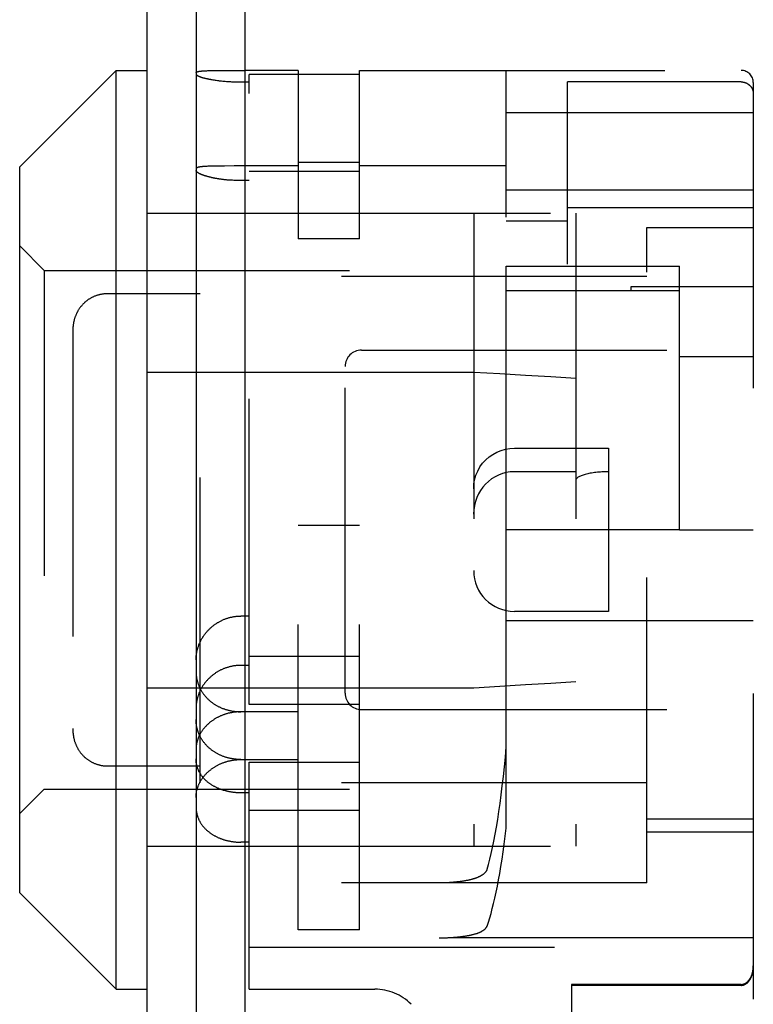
# Model space of a CAD drawing. Header units: inches. Extents: x 0 to 68, y 0 to 44.
# Tile 9 of 15: x 40.4 to 41.3, y 18.6 to 19.8. Entities that reach past the tile are written whole.
import ezdxf

# ---------------------------------------------------------------- set-up
doc = ezdxf.new("R2010")
doc.units = ezdxf.units.IN
doc.header["$LTSCALE"] = 3.74
doc.header["$MEASUREMENT"] = 0
doc.linetypes.add('HIDDEN', pattern=[0.2, 0.1, -0.1])
doc.layers.get('0').update_dxf_attribs({"linetype": 'CONTINUOUS'})
doc.layers.add('02___PRT_ALL_AXES', color=7, linetype='CONTINUOUS')
doc.layers.add('DEFAULT_2', color=8, linetype='HIDDEN')

msp = doc.modelspace()

# ---------------------------------------------------------------- linework, layer by layer
at = {"color": 3, "linetype": 'Continuous'}
for p, q in [((40.5757, 17.6263), (40.5757, 26.5592)), ((40.6957, 18.1448), (40.6957, 26.0625))]:
    msp.add_line(p, q, dxfattribs=at)
at = {"color": 7, "linetype": 'Continuous'}
for p, q in [((40.6357, 26.5688), (40.6357, 17.6263)), ((40.4197, 19.6068), (40.5377, 19.7248)), ((40.5377, 18.5998), (40.5377, 19.7248)), ((40.5377, 19.7248), (40.5757, 19.7248)), ((40.644, 19.7242), (40.6449, 19.7242)), ((40.6449, 19.7242), (40.6459, 19.7243)), ((40.6459, 19.7243), (40.6469, 19.7243)), ((40.6469, 19.7243), (40.6479, 19.7244)), ((40.6479, 19.7244), (40.6489, 19.7244)), ((40.6489, 19.7244), (40.65, 19.7245)), ((40.65, 19.7245), (40.6518, 19.7245)), ((40.6518, 19.7245), (40.6536, 19.7246)), ((40.6536, 19.7246), (40.6561, 19.7246)), ((40.6561, 19.7246), (40.6587, 19.7247)), ((40.6587, 19.7247), (40.6622, 19.7247)), ((40.6622, 19.7247), (40.6666, 19.7247)), ((40.6666, 19.7247), (40.6719, 19.7248)), ((40.6719, 19.7248), (40.6816, 19.7248)), ((40.4197, 18.7178), (40.4197, 19.6068)), ((40.6468, 19.6072), (40.6459, 19.6072)), ((40.6479, 19.6073), (40.6468, 19.6072)), ((40.6489, 19.6073), (40.6479, 19.6073)), ((40.65, 19.6074), (40.6489, 19.6073)), ((40.6512, 19.6074), (40.65, 19.6074)), ((40.6523, 19.6075), (40.6512, 19.6074)), ((40.6542, 19.6075), (40.6523, 19.6075)), ((40.6561, 19.6076), (40.6542, 19.6075)), ((40.658, 19.6076), (40.6561, 19.6076)), ((40.6608, 19.6077), (40.658, 19.6076)), ((40.6643, 19.6077), (40.6608, 19.6077)), ((40.6704, 19.6077), (40.6643, 19.6077)), ((40.6824, 19.6078), (40.6704, 19.6077)), ((40.6818, 19.5901), (40.6802, 19.5902)), ((40.6834, 19.59), (40.6818, 19.5901)), ((40.685, 19.59), (40.6834, 19.59)), ((40.6866, 19.5899), (40.685, 19.59)), ((40.6883, 19.5899), (40.6866, 19.5899)), ((40.6899, 19.5899), (40.6883, 19.5899)), ((40.6957, 19.5899), (40.6899, 19.5899)), ((40.6357, 19.5498), (40.6957, 19.5498)), ((40.6357, 19.3555), (40.6957, 19.3555)), ((40.6357, 18.969), (40.6957, 18.969)), ((40.6357, 18.7748), (40.6957, 18.7748)), ((40.4197, 18.7178), (40.5377, 18.5998)), ((40.5377, 18.5998), (40.5757, 18.5998))]:
    msp.add_line(p, q, dxfattribs=at)
for points in [[(40.6357, 19.7221), (40.6357, 19.7222), (40.6357, 19.7222), (40.6357, 19.7223), (40.6358, 19.7224), (40.6358, 19.7225), (40.6359, 19.7225), (40.636, 19.7226), (40.6361, 19.7227), (40.6362, 19.7228), (40.6363, 19.7228), (40.6364, 19.7229), (40.6366, 19.723), (40.6367, 19.723), (40.6369, 19.7231), (40.6371, 19.7231), (40.6373, 19.7232), (40.6375, 19.7233), (40.6377, 19.7233), (40.6379, 19.7234), (40.6382, 19.7234), (40.6384, 19.7235), (40.6387, 19.7235), (40.639, 19.7236), (40.6393, 19.7236), (40.6396, 19.7237), (40.6399, 19.7237), (40.6402, 19.7238), (40.6405, 19.7238), (40.6409, 19.7239), (40.6412, 19.7239), (40.6416, 19.724), (40.642, 19.724), (40.6424, 19.724), (40.6428, 19.7241), (40.6432, 19.7241), (40.6436, 19.7241), (40.644, 19.7242)], [(40.6816, 19.7248), (40.684, 19.7248), (40.6849, 19.7248), (40.6857, 19.7248), (40.6865, 19.7248), (40.6874, 19.7248), (40.6957, 19.7248)], [(40.6459, 19.6072), (40.6454, 19.6071), (40.6449, 19.6071), (40.6445, 19.6071), (40.644, 19.607), (40.6436, 19.607), (40.6432, 19.6069), (40.6428, 19.6069), (40.6424, 19.6068), (40.642, 19.6068), (40.6416, 19.6067), (40.6412, 19.6067), (40.6409, 19.6066), (40.6405, 19.6066), (40.6402, 19.6065), (40.6399, 19.6065), (40.6396, 19.6064), (40.6393, 19.6063), (40.639, 19.6063), (40.6387, 19.6062), (40.6384, 19.6062), (40.6382, 19.6061), (40.6379, 19.606), (40.6377, 19.6059), (40.6375, 19.6059), (40.6373, 19.6058), (40.6371, 19.6057), (40.6369, 19.6056), (40.6367, 19.6056), (40.6366, 19.6055), (40.6364, 19.6054), (40.6363, 19.6053), (40.6362, 19.6052), (40.6361, 19.6051), (40.636, 19.605), (40.6359, 19.6049), (40.6358, 19.6049), (40.6358, 19.6048), (40.6357, 19.6047), (40.6357, 19.6046), (40.6357, 19.6045), (40.6357, 19.6044)], [(40.6957, 19.6078), (40.6882, 19.6078), (40.6874, 19.6078), (40.6865, 19.6078), (40.6857, 19.6078), (40.6849, 19.6078), (40.6824, 19.6078)], [(40.6802, 19.5902), (40.6786, 19.5903), (40.6778, 19.5903), (40.677, 19.5904), (40.6763, 19.5904), (40.6755, 19.5905), (40.6747, 19.5906), (40.6739, 19.5906), (40.6731, 19.5907), (40.6724, 19.5908), (40.6716, 19.5909), (40.6708, 19.5909), (40.6701, 19.591), (40.6693, 19.5911), (40.6685, 19.5912), (40.6678, 19.5913), (40.6671, 19.5914), (40.6663, 19.5915), (40.6656, 19.5916), (40.6648, 19.5917), (40.6641, 19.5918), (40.6634, 19.5919), (40.6627, 19.592), (40.662, 19.5922), (40.6613, 19.5923), (40.6606, 19.5924), (40.6599, 19.5925), (40.6592, 19.5926), (40.6585, 19.5928), (40.6579, 19.5929), (40.6572, 19.593), (40.6565, 19.5932), (40.6559, 19.5933), (40.6552, 19.5934), (40.6546, 19.5936), (40.654, 19.5937), (40.6534, 19.5939), (40.6528, 19.594), (40.6522, 19.5942), (40.6516, 19.5943), (40.651, 19.5945), (40.6504, 19.5946), (40.6498, 19.5948), (40.6493, 19.5949), (40.6487, 19.5951), (40.6482, 19.5952), (40.6477, 19.5954), (40.6471, 19.5956), (40.6466, 19.5957), (40.6461, 19.5959), (40.6456, 19.596), (40.6452, 19.5962), (40.6447, 19.5964), (40.6442, 19.5965), (40.6438, 19.5967), (40.6434, 19.5968), (40.6429, 19.597), (40.6425, 19.5972), (40.6421, 19.5973), (40.6417, 19.5975), (40.6414, 19.5977), (40.641, 19.5978), (40.6406, 19.598), (40.6403, 19.5982), (40.64, 19.5983), (40.6396, 19.5985), (40.6393, 19.5986), (40.639, 19.5988), (40.6388, 19.599), (40.6385, 19.5991), (40.6382, 19.5993), (40.638, 19.5994), (40.6377, 19.5996), (40.6375, 19.5998), (40.6373, 19.5999), (40.6371, 19.6001), (40.6369, 19.6002), (40.6368, 19.6004), (40.6366, 19.6005), (40.6365, 19.6007), (40.6363, 19.6008), (40.6362, 19.601), (40.6361, 19.6011), (40.636, 19.6013), (40.6359, 19.6014), (40.6358, 19.6015), (40.6358, 19.6017), (40.6357, 19.6018), (40.6357, 19.602), (40.6357, 19.6021), (40.6357, 19.6022)]]:
    msp.add_lwpolyline(points, dxfattribs=at)
at = {"layer": '02___PRT_ALL_AXES', "color": 8, "linetype": 'HIDDEN'}
for p, q in [((40.5757, 18.5998), (40.5757, 19.7248)), ((41.3182, 19.5785), (41.3182, 19.5566)), ((41.0157, 19.1623), (41.0157, 19.4849)), ((41.2277, 19.1623), (41.2277, 19.4849)), ((41.1877, 19.4723), (40.6407, 19.4723)), ((41.1682, 19.4598), (41.1682, 19.4554)), ((41.3182, 19.4598), (41.1682, 19.4598)), ((40.5757, 19.3555), (41.1007, 19.3555)), ((41.0257, 19.2623), (41.1407, 19.2623)), ((41.2277, 19.1623), (41.0157, 19.1623)), ((40.5757, 18.969), (41.1007, 18.969)), ((41.1877, 18.8523), (40.6407, 18.8523))]:
    msp.add_line(p, q, dxfattribs=at)
at = {"layer": 'DEFAULT_2', "color": 8, "linetype": 'HIDDEN'}
for p, q in [((40.7607, 19.7248), (40.6957, 19.7248)), ((40.7607, 19.7248), (40.7607, 19.5185)), ((40.8357, 19.5185), (40.8357, 19.7248)), ((40.8357, 19.7248), (41.3032, 19.7248)), ((41.0157, 18.7971), (41.0157, 19.7248)), ((40.6564, 19.7133), (40.6577, 19.7131)), ((40.6577, 19.7131), (40.659, 19.7129)), ((40.659, 19.7129), (40.6604, 19.7127)), ((40.6604, 19.7127), (40.6618, 19.7125)), ((40.6618, 19.7125), (40.6632, 19.7123)), ((40.6654, 19.7121), (40.6669, 19.7119)), ((40.6669, 19.7119), (40.6684, 19.7118)), ((40.6684, 19.7118), (40.6699, 19.7116)), ((40.6699, 19.7116), (40.6714, 19.7115)), ((40.6714, 19.7115), (40.673, 19.7114)), ((40.673, 19.7114), (40.6745, 19.7112)), ((40.6745, 19.7112), (40.6761, 19.7111)), ((40.7007, 18.9485), (40.7007, 19.7197)), ((40.8357, 19.7197), (40.7007, 19.7197)), ((40.6761, 19.7111), (40.6777, 19.7111)), ((40.6777, 19.7111), (40.6793, 19.711)), ((40.6793, 19.711), (40.6809, 19.7109)), ((40.6809, 19.7109), (40.6825, 19.7108)), ((40.6825, 19.7108), (40.6842, 19.7108)), ((40.6842, 19.7108), (40.6858, 19.7107)), ((40.6858, 19.7107), (40.6874, 19.7107)), ((40.6899, 19.7107), (40.7007, 19.7107)), ((41.0907, 19.4877), (41.0907, 19.7107)), ((41.3032, 19.7107), (41.0907, 19.7107)), ((41.3182, 19.7098), (41.3182, 17.7993)), ((41.0157, 19.6733), (41.3182, 19.6733)), ((40.7607, 19.6078), (40.6957, 19.6078)), ((40.8357, 19.6121), (40.7607, 19.6121)), ((41.0157, 19.6078), (40.8357, 19.6078)), ((40.7007, 19.6014), (40.8357, 19.6014)), ((40.7007, 19.5899), (40.6957, 19.5899)), ((41.0157, 19.5787), (41.0907, 19.5787)), ((41.0907, 19.5785), (41.3182, 19.5785)), ((41.3182, 19.5566), (41.0907, 19.5566)), ((40.5757, 19.5498), (40.6357, 19.5498)), ((40.6957, 19.5498), (41.1007, 19.5498)), ((40.9757, 19.5498), (40.9757, 18.7748)), ((41.1007, 19.5498), (41.1007, 18.7748)), ((41.0157, 19.5406), (41.0907, 19.5406)), ((41.1877, 18.7299), (41.1877, 19.5323)), ((41.1877, 19.5323), (41.3182, 19.5323)), ((40.8357, 19.5185), (40.7607, 19.5185)), ((40.4197, 19.5098), (40.4497, 19.4798)), ((41.0157, 19.4849), (41.2277, 19.4849)), ((40.4497, 19.4798), (40.4497, 18.8448)), ((40.4497, 19.4798), (41.1007, 19.4798)), ((40.6407, 18.8523), (40.6407, 19.4723)), ((40.5087, 19.447), (40.508, 19.4467)), ((40.5101, 19.4477), (40.5094, 19.4473)), ((40.5188, 19.4505), (40.518, 19.4503)), ((40.6407, 19.4514), (40.5277, 19.4514)), ((41.0157, 19.4554), (41.2277, 19.4554)), ((40.4883, 19.4246), (40.488, 19.424)), ((40.4901, 19.4286), (40.4897, 19.4279)), ((40.4907, 19.4298), (40.4904, 19.4292)), ((40.4926, 19.4329), (40.4922, 19.4323)), ((40.4847, 19.4056), (40.4847, 18.9189)), ((40.8382, 19.3823), (41.3182, 19.3823)), ((41.2277, 19.3745), (41.3182, 19.3745)), ((40.8182, 18.9623), (40.8182, 19.3623)), ((40.5757, 19.3555), (40.6357, 19.3555)), ((40.6957, 19.3555), (40.9757, 19.3555)), ((41.1407, 19.2623), (41.1407, 19.0623)), ((41.1007, 19.2333), (41.0257, 19.2333)), ((40.7607, 18.6725), (40.7607, 19.1675)), ((40.8357, 19.1675), (40.7607, 19.1675)), ((40.8357, 18.6725), (40.8357, 19.1675)), ((41.2277, 19.1623), (41.3182, 19.1623)), ((41.1407, 19.0623), (41.0257, 19.0623)), ((40.7007, 19.0567), (40.6907, 19.0567)), ((41.0157, 19.0513), (41.3182, 19.0513)), ((40.7007, 19.0076), (40.8357, 19.0076)), ((40.7007, 18.9963), (40.6907, 18.9963)), ((40.5757, 18.969), (40.6357, 18.969)), ((40.6957, 18.969), (40.9757, 18.969)), ((40.6357, 18.9446), (40.6357, 18.9438)), ((40.8357, 18.9485), (40.7007, 18.9485)), ((40.8382, 18.9423), (41.3182, 18.9423)), ((40.7607, 18.9395), (40.6907, 18.9395)), ((40.4848, 18.9153), (40.4849, 18.9146)), ((40.4883, 18.8999), (40.4885, 18.8992)), ((40.4888, 18.8986), (40.4891, 18.8979)), ((40.4894, 18.8973), (40.4897, 18.8966)), ((40.6907, 18.881), (40.7607, 18.881)), ((40.5074, 18.8782), (40.508, 18.8778)), ((40.5087, 18.8775), (40.5094, 18.8772)), ((40.7007, 18.5998), (40.7007, 18.8777)), ((40.7007, 18.8777), (40.8357, 18.8777)), ((40.4197, 18.8148), (40.4497, 18.8448)), ((40.4497, 18.8448), (41.1007, 18.8448)), ((40.7007, 18.8402), (40.6907, 18.8402)), ((40.8357, 18.8186), (40.7007, 18.8186)), ((41.3182, 18.8082), (41.1877, 18.8082)), ((41.1877, 18.7923), (41.3182, 18.7923)), ((40.5757, 18.7748), (40.6357, 18.7748)), ((40.7007, 18.7798), (40.6907, 18.7798)), ((40.6957, 18.7748), (41.1007, 18.7748)), ((40.8357, 18.7744), (40.7607, 18.7744)), ((41.1877, 18.7299), (40.7007, 18.7299)), ((40.9342, 18.7299), (40.9325, 18.7299)), ((40.9359, 18.73), (40.9342, 18.7299)), ((40.9376, 18.73), (40.9359, 18.73)), ((40.9393, 18.73), (40.9376, 18.73)), ((40.9411, 18.7301), (40.9393, 18.73)), ((40.9428, 18.7302), (40.9411, 18.7301)), ((40.9444, 18.7302), (40.9428, 18.7302)), ((40.9461, 18.7303), (40.9444, 18.7302)), ((40.9478, 18.7304), (40.9461, 18.7303)), ((40.9495, 18.7305), (40.9478, 18.7304)), ((40.9511, 18.7307), (40.9495, 18.7305)), ((40.9527, 18.7308), (40.9511, 18.7307)), ((41.3182, 18.6627), (40.7007, 18.6627)), ((40.8357, 18.6725), (40.7607, 18.6725)), ((40.9333, 18.6627), (40.9351, 18.6627)), ((40.9351, 18.6627), (40.9368, 18.6627)), ((40.9368, 18.6627), (40.9385, 18.6628)), ((40.9385, 18.6628), (40.9402, 18.6628)), ((40.9402, 18.6628), (40.9419, 18.6629)), ((40.9419, 18.6629), (40.9436, 18.6629)), ((40.9436, 18.6629), (40.9453, 18.663)), ((40.9478, 18.6631), (40.9495, 18.6632)), ((40.9495, 18.6632), (40.9512, 18.6634)), ((40.9512, 18.6634), (40.9528, 18.6635)), ((40.9528, 18.6635), (40.9544, 18.6636)), ((40.9544, 18.6636), (40.956, 18.6638)), ((40.956, 18.6638), (40.9576, 18.6639)), ((40.9576, 18.6639), (40.9591, 18.6641)), ((40.7007, 18.6513), (41.3182, 18.6513)), ((41.0957, 18.6056), (41.0957, 17.8743)), ((41.3032, 18.6056), (41.0957, 18.6056)), ((41.3032, 18.6045), (41.0957, 18.6045)), ((40.7007, 18.5998), (40.8546, 18.5998))]:
    msp.add_line(p, q, dxfattribs=at)
for points in [[(40.6357, 19.7204), (40.6357, 19.7203), (40.6357, 19.7202), (40.6357, 19.7201), (40.6358, 19.72), (40.6358, 19.7199), (40.6359, 19.7197), (40.636, 19.7196), (40.6361, 19.7195), (40.6362, 19.7194), (40.6363, 19.7193), (40.6365, 19.7192), (40.6366, 19.7191), (40.6368, 19.7189), (40.6369, 19.7188), (40.6371, 19.7187), (40.6373, 19.7186), (40.6375, 19.7185), (40.6377, 19.7183), (40.638, 19.7182), (40.6382, 19.7181), (40.6385, 19.718), (40.6387, 19.7178), (40.639, 19.7177), (40.6393, 19.7176), (40.6396, 19.7175), (40.6399, 19.7173), (40.6403, 19.7172), (40.6406, 19.7171), (40.6409, 19.7169), (40.6413, 19.7168), (40.6417, 19.7167), (40.6421, 19.7166), (40.6425, 19.7164), (40.6429, 19.7163), (40.6433, 19.7162), (40.6437, 19.716), (40.6442, 19.7159), (40.6446, 19.7158), (40.6451, 19.7157), (40.6456, 19.7155), (40.646, 19.7154), (40.6465, 19.7153), (40.647, 19.7152), (40.6476, 19.715), (40.6481, 19.7149), (40.6486, 19.7148), (40.6492, 19.7147), (40.6497, 19.7146), (40.6503, 19.7144), (40.6508, 19.7143), (40.6514, 19.7142), (40.652, 19.7141), (40.6526, 19.714), (40.6532, 19.7139), (40.6538, 19.7137), (40.6545, 19.7136), (40.6551, 19.7135), (40.6564, 19.7133)], [(40.6632, 19.7123), (40.6639, 19.7122), (40.6654, 19.7121)], [(40.6874, 19.7107), (40.6882, 19.7107), (40.6899, 19.7107)], [(41.3032, 19.7107), (41.3035, 19.7107), (41.3038, 19.7107), (41.3041, 19.7107), (41.3045, 19.7106), (41.3048, 19.7106), (41.3051, 19.7106), (41.3054, 19.7105), (41.3057, 19.7105), (41.306, 19.7104), (41.3063, 19.7104), (41.3067, 19.7103), (41.307, 19.7102), (41.3073, 19.7102), (41.3076, 19.7101), (41.3079, 19.71), (41.3082, 19.7099), (41.3085, 19.7098), (41.3088, 19.7097), (41.3091, 19.7095), (41.3094, 19.7094), (41.3097, 19.7093), (41.3099, 19.7091), (41.3102, 19.709), (41.3105, 19.7089), (41.3108, 19.7087), (41.3111, 19.7085), (41.3113, 19.7084), (41.3116, 19.7082), (41.3118, 19.708), (41.3121, 19.7079), (41.3124, 19.7077), (41.3126, 19.7075), (41.3129, 19.7073), (41.3131, 19.7071), (41.3133, 19.7069), (41.3136, 19.7067), (41.3138, 19.7065), (41.314, 19.7062), (41.3142, 19.706), (41.3144, 19.7058), (41.3147, 19.7055), (41.3149, 19.7053), (41.3151, 19.7051), (41.3152, 19.7048), (41.3154, 19.7046), (41.3156, 19.7043), (41.3158, 19.7041), (41.316, 19.7038), (41.3161, 19.7035), (41.3163, 19.7033), (41.3164, 19.703), (41.3166, 19.7027), (41.3167, 19.7025), (41.3169, 19.7022), (41.317, 19.7019), (41.3171, 19.7016), (41.3172, 19.7013), (41.3173, 19.701), (41.3174, 19.7007), (41.3175, 19.7004), (41.3176, 19.7002), (41.3177, 19.6999), (41.3178, 19.6996), (41.3179, 19.6993), (41.3179, 19.699), (41.318, 19.6987), (41.318, 19.6983), (41.3181, 19.698), (41.3181, 19.6977), (41.3181, 19.6974), (41.3182, 19.6971), (41.3182, 19.6968), (41.3182, 19.6965), (41.3182, 19.6962)], [(40.5277, 19.4514), (40.5269, 19.4514), (40.526, 19.4514), (40.5252, 19.4513), (40.5244, 19.4513), (40.5236, 19.4512), (40.5228, 19.4511), (40.5219, 19.451), (40.5211, 19.4509), (40.5204, 19.4508), (40.5196, 19.4506), (40.5188, 19.4505), (40.518, 19.4503), (40.5173, 19.4501), (40.5165, 19.4499), (40.5158, 19.4497), (40.515, 19.4495), (40.5143, 19.4493), (40.5136, 19.449), (40.5128, 19.4488), (40.5121, 19.4485), (40.5114, 19.4482), (40.5107, 19.448), (40.5101, 19.4477), (40.5094, 19.4473), (40.5087, 19.447), (40.508, 19.4467), (40.5074, 19.4464), (40.5067, 19.446), (40.5061, 19.4456), (40.5055, 19.4453), (40.5049, 19.4449), (40.5042, 19.4445), (40.5036, 19.4441), (40.503, 19.4437), (40.5025, 19.4432), (40.5019, 19.4428), (40.5013, 19.4423), (40.5007, 19.4419), (40.5002, 19.4414), (40.4996, 19.441), (40.4991, 19.4405), (40.4986, 19.44), (40.4981, 19.4395), (40.4976, 19.439), (40.4971, 19.4385), (40.4966, 19.4379), (40.4961, 19.4374), (40.4956, 19.4369), (40.4952, 19.4363), (40.4947, 19.4358), (40.4943, 19.4352), (40.4938, 19.4346), (40.4934, 19.434), (40.493, 19.4335), (40.4926, 19.4329), (40.4922, 19.4323), (40.4918, 19.4317), (40.4914, 19.4311), (40.4911, 19.4304), (40.4907, 19.4298), (40.4904, 19.4292), (40.4901, 19.4285), (40.4897, 19.4279), (40.4894, 19.4273), (40.4891, 19.4266), (40.4888, 19.426), (40.4885, 19.4253), (40.4883, 19.4246), (40.488, 19.424), (40.4877, 19.4233), (40.4875, 19.4226), (40.4873, 19.4219), (40.487, 19.4213), (40.4868, 19.4206), (40.4866, 19.4199), (40.4864, 19.4192), (40.4863, 19.4185), (40.4861, 19.4178), (40.4859, 19.4171), (40.4858, 19.4164), (40.4856, 19.4157), (40.4855, 19.415), (40.4854, 19.4143), (40.4853, 19.4135), (40.4852, 19.4128), (40.4851, 19.4121), (40.485, 19.4114), (40.4849, 19.4107), (40.4849, 19.4099), (40.4848, 19.4092), (40.4848, 19.4085), (40.4847, 19.4078), (40.4847, 19.407), (40.4847, 19.4063), (40.4847, 19.4056)], [(40.5074, 19.4464), (40.5067, 19.446), (40.5061, 19.4456), (40.5055, 19.4453)], [(40.515, 19.4495), (40.5143, 19.4493), (40.5136, 19.449), (40.5128, 19.4488), (40.5121, 19.4485), (40.5114, 19.4482)], [(40.5228, 19.4511), (40.5219, 19.451), (40.5211, 19.4509), (40.5204, 19.4508)], [(40.5261, 19.4514), (40.5252, 19.4513), (40.5244, 19.4513), (40.5236, 19.4512)], [(40.4966, 19.4379), (40.4961, 19.4374), (40.4956, 19.4369), (40.4952, 19.4363), (40.4947, 19.4358), (40.4943, 19.4352)], [(40.4997, 19.441), (40.4991, 19.4405), (40.4986, 19.44), (40.4981, 19.4395)], [(40.5036, 19.4441), (40.503, 19.4437), (40.5025, 19.4432), (40.5019, 19.4428)], [(40.4875, 19.4226), (40.4873, 19.4219), (40.487, 19.4213), (40.4868, 19.4206), (40.4866, 19.4199), (40.4864, 19.4192), (40.4863, 19.4185)], [(40.4894, 19.4273), (40.4891, 19.4266), (40.4888, 19.426), (40.4885, 19.4253)], [(40.485, 19.4114), (40.4849, 19.4107), (40.4849, 19.4099), (40.4848, 19.4092), (40.4848, 19.4085), (40.4847, 19.4078)], [(40.4854, 19.4143), (40.4853, 19.4135), (40.4852, 19.4128)], [(40.4859, 19.4171), (40.4858, 19.4164), (40.4856, 19.4157)], [(40.9757, 19.3555), (41.0078, 19.3536), (41.0393, 19.3517), (41.0703, 19.3499), (41.1007, 19.348)], [(40.9757, 19.2125), (40.976, 19.2181), (40.9769, 19.2236), (40.9785, 19.2291), (40.9807, 19.2343), (40.9834, 19.2393), (40.9867, 19.2438), (40.9904, 19.2479), (40.9945, 19.2515), (40.999, 19.2547), (41.004, 19.2574), (41.0092, 19.2595), (41.0147, 19.2611), (41.0201, 19.262), (41.0257, 19.2623)], [(40.6357, 19.0029), (40.6357, 19.0037), (40.6357, 19.0045), (40.6357, 19.0053), (40.6358, 19.0061), (40.6358, 19.0069), (40.6359, 19.0077), (40.636, 19.0084), (40.6361, 19.0092), (40.6362, 19.01), (40.6363, 19.0108), (40.6365, 19.0116), (40.6366, 19.0124), (40.6368, 19.0132), (40.6369, 19.014), (40.6371, 19.0148), (40.6373, 19.0156), (40.6375, 19.0163), (40.6377, 19.0171), (40.638, 19.0179), (40.6382, 19.0187), (40.6385, 19.0194), (40.6388, 19.0202), (40.639, 19.021), (40.6393, 19.0217), (40.6396, 19.0225), (40.64, 19.0233), (40.6403, 19.024), (40.6406, 19.0248), (40.641, 19.0255), (40.6414, 19.0262), (40.6417, 19.027), (40.6421, 19.0277), (40.6425, 19.0284), (40.6429, 19.0292), (40.6434, 19.0299), (40.6438, 19.0306), (40.6442, 19.0313), (40.6447, 19.032), (40.6452, 19.0327), (40.6456, 19.0333), (40.6461, 19.034), (40.6466, 19.0347), (40.6471, 19.0353), (40.6477, 19.036), (40.6482, 19.0366), (40.6487, 19.0373), (40.6493, 19.0379), (40.6498, 19.0385), (40.6504, 19.0391), (40.651, 19.0397), (40.6516, 19.0403), (40.6522, 19.0409), (40.6528, 19.0415), (40.6534, 19.0421), (40.654, 19.0426), (40.6546, 19.0432), (40.6552, 19.0437), (40.6559, 19.0442), (40.6565, 19.0448), (40.6572, 19.0453), (40.6579, 19.0458), (40.6585, 19.0463), (40.6592, 19.0468), (40.6599, 19.0472), (40.6606, 19.0477), (40.6613, 19.0481), (40.662, 19.0486), (40.6627, 19.049), (40.6634, 19.0494), (40.6641, 19.0498), (40.6648, 19.0502), (40.6656, 19.0506), (40.6663, 19.051), (40.6671, 19.0513), (40.6678, 19.0517), (40.6685, 19.052), (40.6693, 19.0523), (40.6701, 19.0527), (40.6708, 19.053), (40.6716, 19.0533), (40.6724, 19.0535), (40.6731, 19.0538), (40.6739, 19.0541), (40.6747, 19.0543), (40.6755, 19.0545), (40.6763, 19.0548), (40.677, 19.055), (40.6778, 19.0552), (40.6786, 19.0554), (40.6794, 19.0555), (40.6802, 19.0557), (40.681, 19.0558), (40.6818, 19.056), (40.6826, 19.0561), (40.6834, 19.0562), (40.6842, 19.0563), (40.685, 19.0564), (40.6858, 19.0565), (40.6866, 19.0566), (40.6875, 19.0566), (40.6883, 19.0567), (40.6891, 19.0567), (40.6899, 19.0567), (40.6907, 19.0567)], [(40.6907, 18.9963), (40.6899, 18.9963), (40.6891, 18.9963), (40.6882, 18.9962), (40.6874, 18.9962), (40.6866, 18.9962), (40.6858, 18.9961), (40.685, 18.996), (40.6842, 18.9959), (40.6833, 18.9958), (40.6825, 18.9957), (40.6817, 18.9956), (40.6809, 18.9954), (40.6801, 18.9953), (40.6793, 18.9951), (40.6785, 18.995), (40.6777, 18.9948), (40.6769, 18.9946), (40.6761, 18.9944), (40.6753, 18.9942), (40.6745, 18.9939), (40.6738, 18.9937), (40.673, 18.9934), (40.6722, 18.9932), (40.6714, 18.9929), (40.6707, 18.9926), (40.6699, 18.9923), (40.6691, 18.992), (40.6684, 18.9917), (40.6676, 18.9913), (40.6669, 18.991), (40.6661, 18.9907), (40.6654, 18.9903), (40.6647, 18.9899), (40.6639, 18.9895), (40.6632, 18.9891), (40.6625, 18.9887), (40.6618, 18.9883), (40.6611, 18.9879), (40.6604, 18.9874), (40.6597, 18.987), (40.659, 18.9865), (40.6584, 18.9861), (40.6577, 18.9856), (40.657, 18.9851), (40.6564, 18.9846), (40.6557, 18.9841), (40.6551, 18.9836), (40.6545, 18.983), (40.6538, 18.9825), (40.6532, 18.982), (40.6526, 18.9814), (40.652, 18.9808), (40.6514, 18.9803), (40.6508, 18.9797), (40.6503, 18.9791), (40.6497, 18.9785), (40.6492, 18.9779), (40.6486, 18.9773), (40.6481, 18.9767), (40.6476, 18.9761), (40.647, 18.9754), (40.6465, 18.9748), (40.646, 18.9741), (40.6456, 18.9735), (40.6451, 18.9728), (40.6446, 18.9721), (40.6442, 18.9715), (40.6437, 18.9708), (40.6433, 18.9701), (40.6429, 18.9694), (40.6425, 18.9687), (40.6421, 18.968), (40.6417, 18.9673), (40.6413, 18.9666), (40.6409, 18.9659), (40.6406, 18.9652), (40.6403, 18.9644), (40.6399, 18.9637), (40.6396, 18.963), (40.6393, 18.9622), (40.639, 18.9615), (40.6387, 18.9607), (40.6385, 18.96), (40.6382, 18.9592), (40.638, 18.9585), (40.6377, 18.9577), (40.6375, 18.957), (40.6373, 18.9562), (40.6371, 18.9554), (40.6369, 18.9547), (40.6368, 18.9539), (40.6366, 18.9531), (40.6365, 18.9523), (40.6363, 18.9516), (40.6362, 18.9508), (40.6361, 18.95), (40.636, 18.9493), (40.6359, 18.9485), (40.6358, 18.9477), (40.6358, 18.9469), (40.6357, 18.9461), (40.6357, 18.9454), (40.6357, 18.9446)], [(40.6357, 18.9888), (40.6357, 18.9881), (40.6357, 18.9873), (40.6357, 18.9865), (40.6358, 18.9858), (40.6358, 18.985), (40.6359, 18.9842), (40.636, 18.9835), (40.6361, 18.9827), (40.6362, 18.982), (40.6363, 18.9812), (40.6364, 18.9805), (40.6366, 18.9797), (40.6367, 18.979), (40.6369, 18.9782), (40.6371, 18.9775), (40.6373, 18.9767), (40.6375, 18.976), (40.6377, 18.9753), (40.6379, 18.9746), (40.6382, 18.9738), (40.6384, 18.9731), (40.6387, 18.9724), (40.639, 18.9717), (40.6393, 18.971), (40.6396, 18.9703), (40.6399, 18.9696), (40.6402, 18.9689), (40.6405, 18.9682), (40.6409, 18.9675), (40.6412, 18.9669), (40.6416, 18.9662), (40.642, 18.9655), (40.6424, 18.9649), (40.6428, 18.9642), (40.6432, 18.9636), (40.6436, 18.9629), (40.644, 18.9623), (40.6445, 18.9617), (40.6449, 18.9611), (40.6454, 18.9605), (40.6459, 18.9599), (40.6463, 18.9593), (40.6468, 18.9587), (40.6473, 18.9581), (40.6479, 18.9575), (40.6484, 18.9569), (40.6489, 18.9564), (40.6495, 18.9558), (40.65, 18.9553), (40.6506, 18.9547), (40.6512, 18.9542), (40.6517, 18.9537), (40.6523, 18.9531), (40.6529, 18.9526), (40.6535, 18.9521), (40.6542, 18.9516), (40.6548, 18.9512), (40.6554, 18.9507), (40.6561, 18.9502), (40.6567, 18.9498), (40.6574, 18.9493), (40.658, 18.9489), (40.6587, 18.9485), (40.6594, 18.948), (40.6601, 18.9476), (40.6608, 18.9472), (40.6615, 18.9468), (40.6622, 18.9465), (40.6629, 18.9461), (40.6636, 18.9457), (40.6643, 18.9454), (40.6651, 18.945), (40.6658, 18.9447), (40.6666, 18.9444), (40.6673, 18.944), (40.6681, 18.9437), (40.6688, 18.9435), (40.6696, 18.9432), (40.6704, 18.9429), (40.6711, 18.9426), (40.6719, 18.9424), (40.6727, 18.9421), (40.6735, 18.9419), (40.6743, 18.9417), (40.6751, 18.9415), (40.6759, 18.9413), (40.6767, 18.9411), (40.6775, 18.9409), (40.6783, 18.9407), (40.6791, 18.9406), (40.6799, 18.9404), (40.6808, 18.9403), (40.6816, 18.9402), (40.6824, 18.9401), (40.6832, 18.94), (40.684, 18.9399), (40.6849, 18.9398), (40.6857, 18.9397), (40.6865, 18.9397), (40.6874, 18.9396), (40.6882, 18.9396), (40.689, 18.9395), (40.6899, 18.9395), (40.6907, 18.9395)], [(40.9757, 18.969), (41.0078, 18.9709), (41.0393, 18.9728), (41.0703, 18.9747), (41.1007, 18.9765)], [(40.6907, 18.9395), (40.6899, 18.9395), (40.689, 18.9395), (40.6882, 18.9395), (40.6874, 18.9394), (40.6865, 18.9394), (40.6857, 18.9393), (40.6849, 18.9392), (40.684, 18.9392), (40.6832, 18.9391), (40.6824, 18.939), (40.6816, 18.9389), (40.6808, 18.9387), (40.6799, 18.9386), (40.6791, 18.9384), (40.6783, 18.9383), (40.6775, 18.9381), (40.6767, 18.9379), (40.6759, 18.9378), (40.6751, 18.9376), (40.6743, 18.9374), (40.6735, 18.9371), (40.6727, 18.9369), (40.6719, 18.9367), (40.6711, 18.9364), (40.6704, 18.9362), (40.6696, 18.9359), (40.6688, 18.9356), (40.6681, 18.9353), (40.6673, 18.935), (40.6666, 18.9347), (40.6658, 18.9344), (40.6651, 18.9341), (40.6643, 18.9337), (40.6636, 18.9334), (40.6629, 18.933), (40.6622, 18.9326), (40.6615, 18.9323), (40.6608, 18.9319), (40.6601, 18.9315), (40.6594, 18.9311), (40.6587, 18.9307), (40.658, 18.9303), (40.6574, 18.9298), (40.6567, 18.9294), (40.6561, 18.929), (40.6554, 18.9285), (40.6548, 18.9281), (40.6542, 18.9276), (40.6535, 18.9271), (40.6529, 18.9266), (40.6523, 18.9262), (40.6517, 18.9257), (40.6512, 18.9252), (40.6506, 18.9246), (40.65, 18.9241), (40.6495, 18.9236), (40.6489, 18.9231), (40.6484, 18.9225), (40.6479, 18.922), (40.6473, 18.9215), (40.6468, 18.9209), (40.6463, 18.9203), (40.6459, 18.9198), (40.6454, 18.9192), (40.6449, 18.9186), (40.6445, 18.9181), (40.644, 18.9175), (40.6436, 18.9169), (40.6432, 18.9163), (40.6428, 18.9157), (40.6424, 18.9151), (40.642, 18.9145), (40.6416, 18.9139), (40.6412, 18.9132), (40.6409, 18.9126), (40.6405, 18.912), (40.6402, 18.9114), (40.6399, 18.9107), (40.6396, 18.9101), (40.6393, 18.9095), (40.639, 18.9088), (40.6387, 18.9082), (40.6384, 18.9075), (40.6382, 18.9069), (40.6379, 18.9062), (40.6377, 18.9056), (40.6375, 18.9049), (40.6373, 18.9043), (40.6371, 18.9036), (40.6369, 18.9029), (40.6367, 18.9023), (40.6366, 18.9016), (40.6364, 18.9009), (40.6363, 18.9003), (40.6362, 18.8996), (40.6361, 18.8989), (40.636, 18.8983), (40.6359, 18.8976), (40.6358, 18.8969), (40.6358, 18.8963), (40.6357, 18.8956), (40.6357, 18.8949), (40.6357, 18.8943), (40.6357, 18.8936)], [(40.6907, 18.881), (40.6899, 18.881), (40.689, 18.881), (40.6882, 18.8811), (40.6874, 18.8811), (40.6865, 18.8812), (40.6857, 18.8812), (40.6849, 18.8813), (40.684, 18.8814), (40.6832, 18.8815), (40.6824, 18.8816), (40.6816, 18.8817), (40.6808, 18.8818), (40.6799, 18.8819), (40.6791, 18.8821), (40.6783, 18.8822), (40.6775, 18.8824), (40.6767, 18.8826), (40.6759, 18.8828), (40.6751, 18.883), (40.6743, 18.8832), (40.6735, 18.8834), (40.6727, 18.8836), (40.6719, 18.8839), (40.6712, 18.8841), (40.6704, 18.8844), (40.6696, 18.8847), (40.6688, 18.8849), (40.6681, 18.8852), (40.6673, 18.8855), (40.6666, 18.8858), (40.6658, 18.8862), (40.6651, 18.8865), (40.6644, 18.8868), (40.6636, 18.8872), (40.6629, 18.8876), (40.6622, 18.8879), (40.6615, 18.8883), (40.6608, 18.8887), (40.6601, 18.8891), (40.6594, 18.8895), (40.6587, 18.8899), (40.6581, 18.8904), (40.6574, 18.8908), (40.6567, 18.8912), (40.6561, 18.8917), (40.6554, 18.8922), (40.6548, 18.8926), (40.6542, 18.8931), (40.6536, 18.8936), (40.653, 18.8941), (40.6524, 18.8946), (40.6518, 18.8951), (40.6512, 18.8956), (40.6506, 18.8962), (40.65, 18.8967), (40.6495, 18.8972), (40.6489, 18.8978), (40.6484, 18.8984), (40.6479, 18.8989), (40.6474, 18.8995), (40.6469, 18.9001), (40.6464, 18.9007), (40.6459, 18.9013), (40.6454, 18.9019), (40.6449, 18.9025), (40.6445, 18.9031), (40.644, 18.9037), (40.6436, 18.9043), (40.6432, 18.905), (40.6428, 18.9056), (40.6424, 18.9063), (40.642, 18.9069), (40.6416, 18.9076), (40.6412, 18.9082), (40.6409, 18.9089), (40.6405, 18.9096), (40.6402, 18.9103), (40.6399, 18.911), (40.6396, 18.9116), (40.6393, 18.9123), (40.639, 18.913), (40.6387, 18.9137), (40.6384, 18.9144), (40.6382, 18.9152), (40.6379, 18.9159), (40.6377, 18.9166), (40.6375, 18.9173), (40.6373, 18.918), (40.6371, 18.9188), (40.6369, 18.9195), (40.6367, 18.9202), (40.6366, 18.921), (40.6364, 18.9217), (40.6363, 18.9225), (40.6362, 18.9232), (40.6361, 18.9239), (40.636, 18.9247), (40.6359, 18.9255), (40.6358, 18.9262), (40.6358, 18.927), (40.6357, 18.9277), (40.6357, 18.9285), (40.6357, 18.9292), (40.6357, 18.93)], [(40.4847, 18.9189), (40.4847, 18.9182), (40.4847, 18.9175), (40.4847, 18.9168), (40.4848, 18.916), (40.4848, 18.9153), (40.4849, 18.9146), (40.4849, 18.9139), (40.485, 18.9131), (40.4851, 18.9124), (40.4852, 18.9117), (40.4853, 18.911), (40.4854, 18.9103), (40.4855, 18.9096), (40.4856, 18.9088), (40.4858, 18.9081), (40.4859, 18.9074), (40.4861, 18.9067), (40.4863, 18.906), (40.4864, 18.9053), (40.4866, 18.9046), (40.4868, 18.904), (40.487, 18.9033), (40.4873, 18.9026), (40.4875, 18.9019), (40.4877, 18.9012), (40.488, 18.9006), (40.4883, 18.8999), (40.4885, 18.8992), (40.4888, 18.8986), (40.4891, 18.8979), (40.4894, 18.8973), (40.4897, 18.8966), (40.4901, 18.896), (40.4904, 18.8953), (40.4907, 18.8947), (40.4911, 18.8941), (40.4914, 18.8935), (40.4918, 18.8929), (40.4922, 18.8923), (40.4926, 18.8917), (40.493, 18.8911), (40.4934, 18.8905), (40.4938, 18.8899), (40.4943, 18.8893), (40.4947, 18.8888), (40.4952, 18.8882), (40.4956, 18.8877), (40.4961, 18.8871), (40.4966, 18.8866), (40.4971, 18.8861), (40.4976, 18.8856), (40.4981, 18.885), (40.4986, 18.8845), (40.4991, 18.8841), (40.4997, 18.8836), (40.5002, 18.8831), (40.5007, 18.8826), (40.5013, 18.8822), (40.5019, 18.8817), (40.5025, 18.8813), (40.503, 18.8809), (40.5036, 18.8805), (40.5042, 18.8801), (40.5049, 18.8797), (40.5055, 18.8793), (40.5061, 18.8789), (40.5067, 18.8785), (40.5074, 18.8782), (40.508, 18.8778), (40.5087, 18.8775), (40.5094, 18.8772), (40.5101, 18.8769), (40.5107, 18.8766), (40.5114, 18.8763), (40.5121, 18.876), (40.5128, 18.8757), (40.5136, 18.8755), (40.5143, 18.8752), (40.515, 18.875), (40.5158, 18.8748), (40.5165, 18.8746), (40.5173, 18.8744), (40.518, 18.8742), (40.5188, 18.8741), (40.5196, 18.8739), (40.5204, 18.8738), (40.5211, 18.8736), (40.5219, 18.8735), (40.5228, 18.8734), (40.5236, 18.8733), (40.5244, 18.8733), (40.5252, 18.8732), (40.5261, 18.8732), (40.5269, 18.8731), (40.5277, 18.8731), (40.528, 18.8731)], [(40.4847, 18.9189), (40.4847, 18.9182), (40.4847, 18.9175), (40.4847, 18.9168)], [(40.485, 18.9131), (40.4851, 18.9124), (40.4852, 18.9117), (40.4853, 18.911), (40.4854, 18.9103), (40.4855, 18.9096), (40.4856, 18.9089)], [(40.4859, 18.9074), (40.4861, 18.9067), (40.4863, 18.906)], [(40.4864, 18.9053), (40.4866, 18.9046), (40.4868, 18.904), (40.487, 18.9033), (40.4873, 18.9026)], [(40.4875, 18.9019), (40.4877, 18.9012), (40.488, 18.9006)], [(40.4901, 18.896), (40.4904, 18.8953), (40.4907, 18.8947), (40.4911, 18.8941), (40.4914, 18.8935), (40.4918, 18.8929), (40.4922, 18.8923)], [(40.4926, 18.8917), (40.493, 18.8911), (40.4934, 18.8905)], [(40.4966, 18.8866), (40.4971, 18.8861), (40.4976, 18.8856), (40.4981, 18.885)], [(40.4996, 18.8836), (40.5002, 18.8831), (40.5007, 18.8826), (40.5013, 18.8822), (40.5019, 18.8817)], [(40.5042, 18.8801), (40.5049, 18.8797), (40.5055, 18.8793)], [(40.6907, 18.8402), (40.6899, 18.8402), (40.6891, 18.8402), (40.6883, 18.8402), (40.6875, 18.8403), (40.6866, 18.8403), (40.6858, 18.8404), (40.685, 18.8404), (40.6842, 18.8405), (40.6834, 18.8406), (40.6826, 18.8406), (40.6818, 18.8407), (40.681, 18.8408), (40.6802, 18.8409), (40.6794, 18.8411), (40.6786, 18.8412), (40.6778, 18.8413), (40.677, 18.8414), (40.6763, 18.8416), (40.6755, 18.8418), (40.6747, 18.8419), (40.6739, 18.8421), (40.6731, 18.8423), (40.6724, 18.8425), (40.6716, 18.8427), (40.6708, 18.8429), (40.6701, 18.8431), (40.6693, 18.8433), (40.6685, 18.8436), (40.6678, 18.8438), (40.6671, 18.8441), (40.6663, 18.8443), (40.6656, 18.8446), (40.6648, 18.8449), (40.6641, 18.8452), (40.6634, 18.8455), (40.6627, 18.8458), (40.662, 18.8461), (40.6613, 18.8464), (40.6606, 18.8467), (40.6599, 18.8471), (40.6592, 18.8474), (40.6585, 18.8478), (40.6579, 18.8481), (40.6572, 18.8485), (40.6565, 18.8489), (40.6559, 18.8492), (40.6552, 18.8496), (40.6546, 18.85), (40.654, 18.8504), (40.6534, 18.8509), (40.6528, 18.8513), (40.6522, 18.8517), (40.6516, 18.8521), (40.651, 18.8526), (40.6504, 18.853), (40.6498, 18.8535), (40.6493, 18.854), (40.6487, 18.8544), (40.6482, 18.8549), (40.6477, 18.8554), (40.6471, 18.8559), (40.6466, 18.8564), (40.6461, 18.8569), (40.6456, 18.8574), (40.6452, 18.8579), (40.6447, 18.8585), (40.6442, 18.859), (40.6438, 18.8595), (40.6434, 18.8601), (40.6429, 18.8606), (40.6425, 18.8612), (40.6421, 18.8617), (40.6417, 18.8623), (40.6414, 18.8629), (40.641, 18.8635), (40.6406, 18.864), (40.6403, 18.8646), (40.64, 18.8652), (40.6396, 18.8658), (40.6393, 18.8664), (40.639, 18.867), (40.6388, 18.8676), (40.6385, 18.8682), (40.6382, 18.8688), (40.638, 18.8695), (40.6377, 18.8701), (40.6375, 18.8707), (40.6373, 18.8713), (40.6371, 18.872), (40.6369, 18.8726), (40.6368, 18.8732), (40.6366, 18.8739), (40.6365, 18.8745), (40.6363, 18.8751), (40.6362, 18.8758), (40.6361, 18.8764), (40.636, 18.8771), (40.6359, 18.8777), (40.6358, 18.8784), (40.6358, 18.879), (40.6357, 18.8797), (40.6357, 18.8803), (40.6357, 18.881), (40.6357, 18.8817)], [(40.6357, 18.8347), (40.6357, 18.8354), (40.6357, 18.8361), (40.6357, 18.8368), (40.6358, 18.8374), (40.6358, 18.8381), (40.6359, 18.8388), (40.636, 18.8395), (40.6361, 18.8402), (40.6362, 18.8408), (40.6363, 18.8415), (40.6364, 18.8422), (40.6366, 18.8429), (40.6367, 18.8435), (40.6369, 18.8442), (40.6371, 18.8449), (40.6373, 18.8456), (40.6375, 18.8462), (40.6377, 18.8469), (40.6379, 18.8475), (40.6382, 18.8482), (40.6384, 18.8489), (40.6387, 18.8495), (40.639, 18.8502), (40.6393, 18.8508), (40.6396, 18.8515), (40.6399, 18.8521), (40.6402, 18.8527), (40.6405, 18.8534), (40.6409, 18.854), (40.6412, 18.8546), (40.6416, 18.8553), (40.642, 18.8559), (40.6424, 18.8565), (40.6428, 18.8571), (40.6432, 18.8577), (40.6436, 18.8583), (40.644, 18.8589), (40.6445, 18.8595), (40.6449, 18.8601), (40.6454, 18.8607), (40.6459, 18.8612), (40.6464, 18.8618), (40.6469, 18.8624), (40.6474, 18.8629), (40.6479, 18.8635), (40.6484, 18.864), (40.6489, 18.8646), (40.6495, 18.8651), (40.65, 18.8656), (40.6506, 18.8661), (40.6512, 18.8666), (40.6518, 18.8671), (40.6524, 18.8676), (40.653, 18.8681), (40.6536, 18.8686), (40.6542, 18.8691), (40.6548, 18.8696), (40.6554, 18.87), (40.6561, 18.8705), (40.6567, 18.8709), (40.6574, 18.8713), (40.6581, 18.8718), (40.6587, 18.8722), (40.6594, 18.8726), (40.6601, 18.873), (40.6608, 18.8734), (40.6615, 18.8738), (40.6622, 18.8742), (40.6629, 18.8745), (40.6636, 18.8749), (40.6644, 18.8752), (40.6651, 18.8756), (40.6658, 18.8759), (40.6666, 18.8762), (40.6673, 18.8765), (40.6681, 18.8768), (40.6688, 18.8771), (40.6696, 18.8774), (40.6704, 18.8777), (40.6712, 18.8779), (40.6719, 18.8782), (40.6727, 18.8784), (40.6735, 18.8786), (40.6743, 18.8789), (40.6751, 18.8791), (40.6759, 18.8793), (40.6767, 18.8794), (40.6775, 18.8796), (40.6783, 18.8798), (40.6791, 18.88), (40.6799, 18.8801), (40.6808, 18.8802), (40.6816, 18.8804), (40.6824, 18.8805), (40.6832, 18.8806), (40.684, 18.8807), (40.6849, 18.8807), (40.6857, 18.8808), (40.6865, 18.8809), (40.6874, 18.8809), (40.6882, 18.881), (40.689, 18.881), (40.6899, 18.881), (40.6907, 18.881)], [(40.5101, 18.8769), (40.5107, 18.8766), (40.5114, 18.8763)], [(40.515, 18.875), (40.5158, 18.8748), (40.5165, 18.8746), (40.5173, 18.8744), (40.518, 18.8742)], [(40.5188, 18.8741), (40.5196, 18.8739), (40.5204, 18.8738)], [(40.5219, 18.8735), (40.5228, 18.8734), (40.5236, 18.8733)], [(40.5252, 18.8732), (40.526, 18.8732), (40.5269, 18.8731), (40.5277, 18.8731), (40.6407, 18.8731)], [(40.6357, 18.8226), (40.6357, 18.8219), (40.6357, 18.8212), (40.6357, 18.8206), (40.6358, 18.8199), (40.6358, 18.8192), (40.6359, 18.8186), (40.636, 18.8179), (40.6361, 18.8173), (40.6362, 18.8166), (40.6363, 18.8159), (40.6365, 18.8153), (40.6366, 18.8146), (40.6368, 18.814), (40.6369, 18.8133), (40.6371, 18.8127), (40.6373, 18.812), (40.6375, 18.8114), (40.6377, 18.8108), (40.638, 18.8101), (40.6382, 18.8095), (40.6385, 18.8089), (40.6387, 18.8082), (40.639, 18.8076), (40.6393, 18.807), (40.6396, 18.8064), (40.6399, 18.8058), (40.6403, 18.8052), (40.6406, 18.8046), (40.6409, 18.804), (40.6413, 18.8034), (40.6417, 18.8028), (40.6421, 18.8022), (40.6425, 18.8016), (40.6429, 18.8011), (40.6433, 18.8005), (40.6437, 18.8), (40.6442, 18.7994), (40.6446, 18.7989), (40.6451, 18.7983), (40.6456, 18.7978), (40.646, 18.7972), (40.6465, 18.7967), (40.647, 18.7962), (40.6476, 18.7957), (40.6481, 18.7952), (40.6486, 18.7947), (40.6492, 18.7942), (40.6497, 18.7937), (40.6503, 18.7933), (40.6508, 18.7928), (40.6514, 18.7923), (40.652, 18.7919), (40.6526, 18.7914), (40.6532, 18.791), (40.6538, 18.7905), (40.6545, 18.7901), (40.6551, 18.7897), (40.6557, 18.7893), (40.6564, 18.7889), (40.657, 18.7885), (40.6577, 18.7881), (40.6584, 18.7877), (40.659, 18.7874), (40.6597, 18.787), (40.6604, 18.7867), (40.6611, 18.7863), (40.6618, 18.786), (40.6625, 18.7857), (40.6632, 18.7853), (40.6639, 18.785), (40.6647, 18.7847), (40.6654, 18.7844), (40.6661, 18.7842), (40.6669, 18.7839), (40.6676, 18.7836), (40.6684, 18.7834), (40.6691, 18.7831), (40.6699, 18.7829), (40.6707, 18.7826), (40.6714, 18.7824), (40.6722, 18.7822), (40.673, 18.782), (40.6738, 18.7818), (40.6745, 18.7816), (40.6753, 18.7814), (40.6761, 18.7813), (40.6769, 18.7811), (40.6777, 18.781), (40.6785, 18.7808), (40.6793, 18.7807), (40.6801, 18.7806), (40.6809, 18.7805), (40.6817, 18.7803), (40.6825, 18.7803), (40.6833, 18.7802), (40.6842, 18.7801), (40.685, 18.78), (40.6858, 18.78), (40.6866, 18.7799), (40.6874, 18.7799), (40.6882, 18.7798), (40.6891, 18.7798), (40.6899, 18.7798), (40.6907, 18.7798)], [(40.992, 18.7466), (40.9919, 18.7463), (40.9918, 18.7459), (40.9917, 18.7456), (40.9915, 18.7453), (40.9913, 18.7449), (40.9912, 18.7446), (40.991, 18.7443), (40.9908, 18.744), (40.9905, 18.7437), (40.9903, 18.7433), (40.9901, 18.743), (40.9898, 18.7427), (40.9895, 18.7424), (40.9893, 18.7421), (40.989, 18.7418), (40.9887, 18.7415), (40.9884, 18.7413), (40.988, 18.741), (40.9877, 18.7407), (40.9873, 18.7404), (40.987, 18.7402), (40.9866, 18.7399), (40.9862, 18.7396), (40.9858, 18.7394), (40.9854, 18.7391), (40.985, 18.7389), (40.9846, 18.7386), (40.9841, 18.7384), (40.9837, 18.7381), (40.9832, 18.7379), (40.9828, 18.7376), (40.9823, 18.7374), (40.9818, 18.7372), (40.9813, 18.737), (40.9808, 18.7367), (40.9802, 18.7365), (40.9797, 18.7363), (40.9792, 18.7361), (40.9786, 18.7359), (40.9781, 18.7357), (40.9775, 18.7355), (40.9769, 18.7353), (40.9763, 18.7351), (40.9757, 18.7349), (40.9751, 18.7348), (40.9745, 18.7346), (40.9739, 18.7344), (40.9733, 18.7342), (40.9726, 18.7341), (40.972, 18.7339), (40.9713, 18.7337), (40.9707, 18.7336), (40.97, 18.7334), (40.9693, 18.7333), (40.9686, 18.7331), (40.9679, 18.733), (40.9672, 18.7328), (40.9665, 18.7327), (40.9658, 18.7326), (40.9651, 18.7324), (40.9644, 18.7323), (40.9636, 18.7322), (40.9629, 18.7321), (40.9621, 18.732), (40.9614, 18.7318), (40.9606, 18.7317), (40.9599, 18.7316), (40.9591, 18.7315), (40.9583, 18.7314), (40.9575, 18.7313), (40.9567, 18.7312), (40.956, 18.7311), (40.9552, 18.7311), (40.9544, 18.731), (40.9536, 18.7309), (40.9527, 18.7308)], [(40.9591, 18.6641), (40.9599, 18.6642), (40.9607, 18.6643), (40.9614, 18.6644), (40.9622, 18.6645), (40.9629, 18.6646), (40.9637, 18.6647), (40.9644, 18.6648), (40.9652, 18.6649), (40.9659, 18.665), (40.9666, 18.6651), (40.9673, 18.6652), (40.968, 18.6654), (40.9687, 18.6655), (40.9694, 18.6656), (40.9701, 18.6657), (40.9707, 18.6659), (40.9714, 18.666), (40.972, 18.6661), (40.9727, 18.6663), (40.9733, 18.6664), (40.974, 18.6666), (40.9746, 18.6667), (40.9752, 18.6669), (40.9758, 18.667), (40.9764, 18.6672), (40.977, 18.6674), (40.9776, 18.6675), (40.9781, 18.6677), (40.9787, 18.6679), (40.9792, 18.6681), (40.9798, 18.6682), (40.9803, 18.6684), (40.9808, 18.6686), (40.9813, 18.6688), (40.9818, 18.669), (40.9823, 18.6692), (40.9828, 18.6694), (40.9833, 18.6696), (40.9837, 18.6698), (40.9842, 18.67), (40.9846, 18.6702), (40.9851, 18.6704), (40.9855, 18.6706), (40.9859, 18.6709), (40.9863, 18.6711), (40.9866, 18.6713), (40.987, 18.6715), (40.9874, 18.6718), (40.9877, 18.672), (40.9881, 18.6723), (40.9884, 18.6725), (40.9887, 18.6727), (40.989, 18.673), (40.9893, 18.6732), (40.9896, 18.6735), (40.9898, 18.6738), (40.9901, 18.674), (40.9903, 18.6743), (40.9906, 18.6745), (40.9908, 18.6748), (40.991, 18.6751), (40.9912, 18.6754), (40.9913, 18.6756), (40.9915, 18.6759), (40.9917, 18.6762), (40.9918, 18.6765), (40.9919, 18.6768), (40.992, 18.6771)], [(40.9453, 18.663), (40.9462, 18.663), (40.9478, 18.6631)], [(41.3032, 18.6056), (41.3034, 18.6056), (41.3036, 18.6056), (41.3038, 18.6056), (41.304, 18.6056), (41.3042, 18.6057), (41.3044, 18.6057), (41.3046, 18.6057), (41.3048, 18.6057), (41.3051, 18.6058), (41.3053, 18.6058), (41.3055, 18.6059), (41.3057, 18.6059), (41.3059, 18.606), (41.3061, 18.606), (41.3063, 18.6061), (41.3065, 18.6062), (41.3067, 18.6062), (41.307, 18.6063), (41.3072, 18.6064), (41.3074, 18.6065), (41.3076, 18.6066), (41.3078, 18.6067), (41.308, 18.6068), (41.3083, 18.6069), (41.3085, 18.6071), (41.3087, 18.6072), (41.3089, 18.6073), (41.3092, 18.6075), (41.3094, 18.6076), (41.3096, 18.6078), (41.3099, 18.6079), (41.3101, 18.6081), (41.3103, 18.6083), (41.3106, 18.6085), (41.3108, 18.6087), (41.311, 18.6089), (41.3113, 18.6091), (41.3115, 18.6094), (41.3117, 18.6096), (41.312, 18.6099), (41.3122, 18.6101), (41.3124, 18.6104), (41.3127, 18.6107), (41.3129, 18.611), (41.3131, 18.6113), (41.3134, 18.6116), (41.3136, 18.6119), (41.3138, 18.6123), (41.3141, 18.6126), (41.3143, 18.613), (41.3145, 18.6134), (41.3147, 18.6138), (41.315, 18.6142), (41.3152, 18.6146), (41.3154, 18.6151), (41.3156, 18.6155), (41.3158, 18.616), (41.316, 18.6164), (41.3162, 18.6169), (41.3164, 18.6175), (41.3166, 18.618), (41.3167, 18.6185), (41.3169, 18.6191), (41.317, 18.6196), (41.3172, 18.6202), (41.3173, 18.6208), (41.3175, 18.6214), (41.3176, 18.622), (41.3177, 18.6226), (41.3178, 18.6232), (41.3179, 18.6239), (41.318, 18.6245), (41.318, 18.6252), (41.3181, 18.6258), (41.3181, 18.6265), (41.3182, 18.6272), (41.3182, 18.6278), (41.3182, 18.6285)], [(41.3032, 18.6045), (41.3034, 18.6045), (41.3036, 18.6045), (41.3038, 18.6046), (41.304, 18.6046), (41.3042, 18.6046), (41.3044, 18.6046), (41.3046, 18.6046), (41.3048, 18.6047), (41.305, 18.6047), (41.3052, 18.6047), (41.3054, 18.6048), (41.3056, 18.6048), (41.3058, 18.6049), (41.306, 18.6049), (41.3062, 18.605), (41.3064, 18.6051), (41.3067, 18.6051), (41.3069, 18.6052), (41.3071, 18.6053), (41.3073, 18.6054), (41.3075, 18.6055), (41.3077, 18.6056), (41.3079, 18.6057), (41.3081, 18.6058), (41.3084, 18.6059), (41.3086, 18.606), (41.3088, 18.6062), (41.309, 18.6063), (41.3092, 18.6064), (41.3095, 18.6066), (41.3097, 18.6067), (41.3099, 18.6069), (41.3101, 18.6071), (41.3104, 18.6073), (41.3106, 18.6074), (41.3108, 18.6076), (41.311, 18.6078), (41.3113, 18.6081), (41.3115, 18.6083), (41.3117, 18.6085), (41.312, 18.6088), (41.3122, 18.609), (41.3124, 18.6093), (41.3127, 18.6096), (41.3129, 18.6098), (41.3131, 18.6101), (41.3133, 18.6105), (41.3136, 18.6108), (41.3138, 18.6111), (41.314, 18.6114), (41.3142, 18.6118), (41.3145, 18.6122), (41.3147, 18.6126), (41.3149, 18.6129), (41.3151, 18.6134), (41.3153, 18.6138), (41.3155, 18.6142), (41.3157, 18.6147), (41.3159, 18.6151), (41.3161, 18.6156), (41.3163, 18.6161), (41.3165, 18.6166), (41.3166, 18.6171), (41.3168, 18.6176), (41.317, 18.6181), (41.3171, 18.6187), (41.3172, 18.6192), (41.3174, 18.6198), (41.3175, 18.6204), (41.3176, 18.621), (41.3177, 18.6216), (41.3178, 18.6222), (41.3179, 18.6228), (41.318, 18.6234), (41.318, 18.6241), (41.3181, 18.6247), (41.3181, 18.6254), (41.3182, 18.626), (41.3182, 18.6267), (41.3182, 18.6273)]]:
    msp.add_lwpolyline(points, dxfattribs=at)
for centre, radius, start, end in [((41.3032, 19.7098), 0.015, 0, 90), ((40.8382, 19.3623), 0.02, 90, 180), ((41.0257, 19.1123), 0.05, 180, 270), ((40.8382, 18.9623), 0.02, 180, 270), ((40.8546, 18.5368), 0.063, 45, 90)]:
    msp.add_arc(centre, radius, start, end, dxfattribs=at)
for centre, major_axis, ratio, start_param, end_param in [((41.0257, 19.1816), (0, -0.0518), 0.965926, 3.141593, 4.712389), ((41.1407, 19.2226), (0.04, 0), 0.267949, 1.570796, 3.141593), ((40.9728, 19.1623), (0, 0.4455), 0.12, -2.773394, -2.210171), ((40.9728, 19.1623), (0, 0.511), 0.12, -2.822401, -2.366743)]:
    msp.add_ellipse(centre, major_axis=major_axis, ratio=ratio, start_param=start_param, end_param=end_param, dxfattribs=at)

doc.saveas('drawing.dxf')
